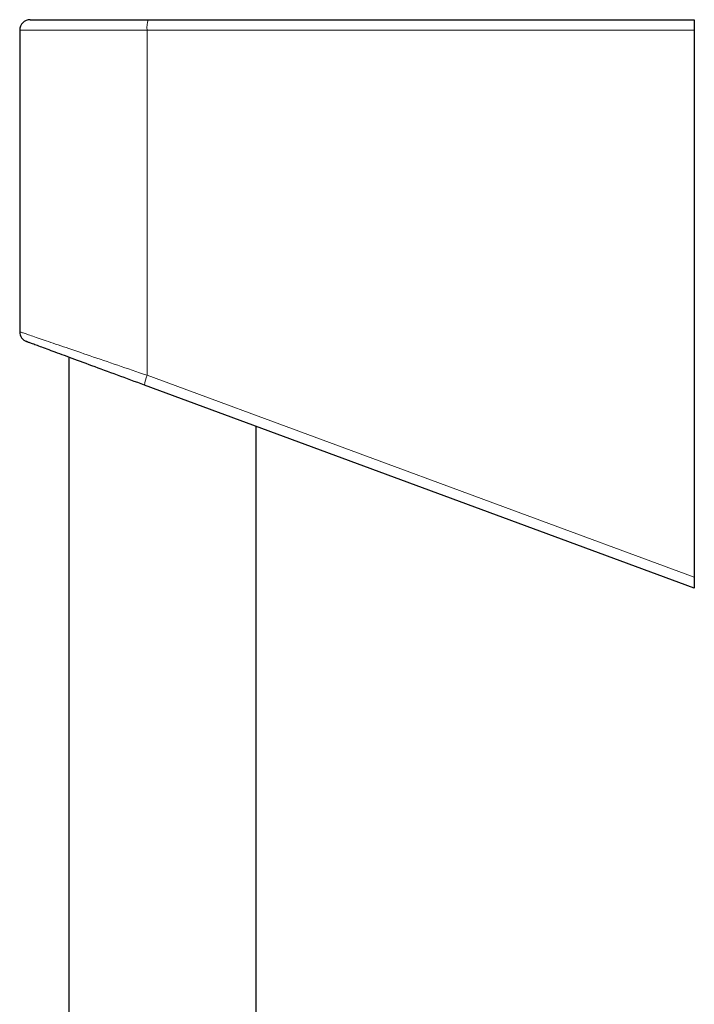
# Model space of a CAD drawing. Header units: millimetres. Extents: x 8 to 976, y 12 to 967.
# Tile 28 of 256: x 131 to 195, y 874 to 967. Entities that reach past the tile are written whole.
import ezdxf

# ---------------------------------------------------------------- set-up
doc = ezdxf.new("R2010")
doc.units = ezdxf.units.MM

msp = doc.modelspace()

# ---------------------------------------------------------------- linework, layer by layer
at = {"color": 7, "linetype": 'Continuous', "lineweight": 30}
for p, q in [((132.073, 967.153), (143.286, 967.153)), ((143.286, 967.153), (195.169, 967.153)), ((195.169, 967.153), (195.169, 966.153)), ((131.073, 966.153), (131.073, 937.506)), ((195.169, 966.153), (195.169, 914.179)), ((135.749, 935.083), (135.749, 642.895)), ((195.169, 913.153), (142.939, 932.43)), ((153.549, 643.106), (153.549, 928.514)), ((195.169, 914.179), (195.169, 913.153))]:
    msp.add_line(p, q, dxfattribs=at)
at = {"color": 252, "linetype": 'Continuous', "lineweight": 0}
for p, q in [((143.177, 966.153), (131.073, 966.153)), ((195.169, 966.153), (143.177, 966.153)), ((143.177, 966.153), (143.177, 933.368)), ((143.177, 933.368), (195.169, 914.179))]:
    msp.add_line(p, q, dxfattribs=at)
at = {"color": 252, "linetype": 'Continuous', "lineweight": 0, "flags": 128}
msp.add_lwpolyline([(131.073, 937.506), (131.074, 937.506), (131.083, 937.503), (131.102, 937.496), (131.131, 937.486), (131.168, 937.474), (131.215, 937.457), (131.271, 937.438), (131.337, 937.416), (131.412, 937.39), (131.496, 937.362), (131.589, 937.33), (131.691, 937.295), (131.802, 937.257), (131.922, 937.216), (132.051, 937.172), (132.189, 937.124), (132.335, 937.074), (132.49, 937.021), (132.654, 936.966), (132.825, 936.907), (133.005, 936.845), (133.193, 936.781), (133.389, 936.714), (133.593, 936.645), (133.804, 936.572), (134.023, 936.498), (134.249, 936.42), (134.483, 936.34), (134.723, 936.258), (134.971, 936.173), (135.225, 936.087), (135.486, 935.997), (135.753, 935.906), (136.026, 935.813), (136.305, 935.717), (136.59, 935.62), (136.881, 935.52), (137.177, 935.419), (137.478, 935.316), (137.784, 935.212), (138.095, 935.105), (138.41, 934.997), (138.73, 934.888), (139.054, 934.777), (139.382, 934.665), (139.713, 934.552), (140.048, 934.438), (140.386, 934.322), (140.727, 934.205), (141.071, 934.088), (141.417, 933.969), (141.766, 933.85), (142.116, 933.73), (142.468, 933.61), (142.822, 933.489), (143.177, 933.368)], dxfattribs=at)
at = {"color": 7, "linetype": 'Continuous', "lineweight": 30, "flags": 128}
msp.add_lwpolyline([(142.939, 932.43), (142.61, 932.551), (142.283, 932.672), (141.957, 932.792), (141.632, 932.912), (141.309, 933.031), (140.988, 933.15), (140.67, 933.267), (140.354, 933.384), (140.041, 933.499), (139.731, 933.614), (139.424, 933.727), (139.12, 933.839), (138.82, 933.95), (138.524, 934.059), (138.231, 934.167), (137.943, 934.274), (137.66, 934.378), (137.381, 934.481), (137.107, 934.582), (136.837, 934.682), (136.573, 934.779), (136.315, 934.875), (136.062, 934.968), (135.814, 935.059), (135.573, 935.148), (135.337, 935.235), (135.108, 935.32), (134.885, 935.402), (134.669, 935.482), (134.459, 935.559), (134.257, 935.634), (134.061, 935.706), (133.872, 935.776), (133.691, 935.843), (133.517, 935.907), (133.35, 935.969), (133.191, 936.028), (133.04, 936.083), (132.896, 936.136), (132.761, 936.186), (132.633, 936.233), (132.514, 936.278), (132.402, 936.319), (132.299, 936.357), (132.205, 936.392), (132.118, 936.423), (132.041, 936.452), (131.971, 936.478), (131.911, 936.5), (131.858, 936.519), (131.815, 936.535), (131.78, 936.548), (131.754, 936.558), (131.736, 936.564), (131.728, 936.568), (131.727, 936.568)], dxfattribs=at)
at = {"color": 7, "linetype": 'Continuous', "lineweight": 30}
for centre, start, end in [((132.073, 966.153), 90, 180), ((132.073, 937.506), 180.02801, 249.74197)]:
    msp.add_arc(centre, 1, start, end, dxfattribs=at)
at = {"color": 252, "linetype": 'Continuous', "lineweight": 0}
for centre, radius, start, end in [((145.564, 966.4), 2.4, 161.71293, 185.90987), ((145.359, 932.315), 2.423, 154.25381, 177.29714)]:
    msp.add_arc(centre, radius, start, end, dxfattribs=at)

doc.saveas('drawing.dxf')
